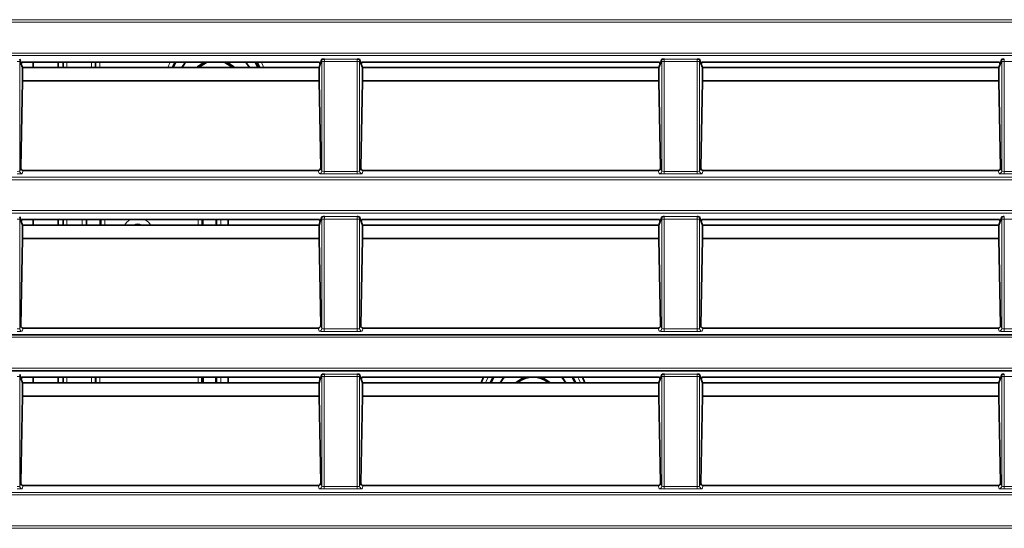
# Model space of a CAD drawing. Header units: millimetres. Extents: x 0 to 1118, y 0 to 864.
# Tile 112 of 256: x 163 to 183, y 479 to 489. Entities that reach past the tile are written whole.
import ezdxf

# ---------------------------------------------------------------- set-up
doc = ezdxf.new("R2010")
doc.units = ezdxf.units.MM

msp = doc.modelspace()

# ---------------------------------------------------------------- linework, layer by layer
at = {"color": 7, "linetype": 'Continuous', "lineweight": 18}
for p, q in [((35.9277, 489.2539), (225.0705, 489.2539)), ((225.0705, 489.204), (35.9277, 489.204)), ((35.9277, 488.5914), (225.0705, 488.5914)), ((225.0705, 488.5414), (35.9277, 488.5414)), ((163.375, 488.4244), (163.325, 488.4244)), ((163.375, 488.4244), (163.375, 486.2511)), ((164.3136, 488.4149), (164.3136, 488.3039)), ((164.8017, 488.3039), (164.8017, 488.4149)), ((164.8891, 488.3039), (164.8891, 488.4149)), ((164.964, 488.4149), (164.964, 488.3039)), ((166.3143, 488.3039), (166.3615, 488.4149)), ((166.4462, 488.4149), (166.3943, 488.3039)), ((169.4232, 488.4244), (169.3733, 488.4244)), ((169.3733, 486.2511), (169.3733, 488.4244)), ((170.075, 488.4244), (169.4232, 488.4244)), ((169.4232, 488.4244), (169.4232, 486.2459)), ((169.4249, 488.4743), (170.0733, 488.4743)), ((170.125, 488.4244), (170.075, 488.4244)), ((170.075, 486.2459), (170.075, 488.4244)), ((170.125, 488.4244), (170.125, 486.2511)), ((176.1732, 488.4244), (176.1233, 488.4244)), ((176.1233, 486.2511), (176.1233, 488.4244)), ((176.825, 488.4244), (176.1732, 488.4244)), ((176.1732, 488.4244), (176.1732, 486.2459)), ((176.1749, 488.4743), (176.8233, 488.4743)), ((176.875, 488.4244), (176.825, 488.4244)), ((176.825, 486.2459), (176.825, 488.4244)), ((176.875, 488.4244), (176.875, 486.2511)), ((182.9232, 488.4244), (182.8733, 488.4244)), ((182.8733, 486.2511), (182.8733, 488.4244)), ((183.575, 488.4244), (182.9232, 488.4244)), ((182.9232, 488.4244), (182.9232, 486.2459)), ((163.375, 486.2511), (163.3968, 486.3166)), ((163.4457, 486.2635), (163.425, 486.2011)), ((169.3233, 486.2011), (169.3025, 486.2635)), ((169.3514, 486.3166), (169.3733, 486.2511)), ((169.4232, 486.196), (169.4232, 486.2459)), ((169.4232, 486.2459), (170.075, 486.2459)), ((170.075, 486.196), (170.075, 486.2459)), ((170.125, 486.2511), (170.1468, 486.3166)), ((170.1957, 486.2635), (170.175, 486.2011)), ((176.0733, 486.2011), (176.0525, 486.2635)), ((176.1014, 486.3166), (176.1233, 486.2511)), ((176.1732, 486.196), (176.1732, 486.2459)), ((176.1732, 486.2459), (176.825, 486.2459)), ((176.825, 486.196), (176.825, 486.2459)), ((176.875, 486.2511), (176.8968, 486.3166)), ((176.9457, 486.2635), (176.925, 486.2011)), ((182.8233, 486.2011), (182.8025, 486.2635)), ((182.8514, 486.3166), (182.8733, 486.2511)), ((182.9232, 486.196), (182.9232, 486.2459)), ((182.9232, 486.2459), (183.575, 486.2459)), ((35.9277, 486.1289), (225.0705, 486.1289)), ((225.0705, 486.079), (35.9277, 486.079)), ((170.075, 486.196), (169.4232, 486.196)), ((176.825, 486.196), (176.1732, 486.196)), ((183.575, 486.196), (182.9232, 486.196)), ((35.9277, 485.4664), (225.0705, 485.4664)), ((225.0705, 485.4164), (35.9277, 485.4164)), ((163.375, 485.2994), (163.325, 485.2994)), ((163.375, 485.2994), (163.375, 483.1261)), ((164.3136, 485.2899), (164.3136, 485.1789)), ((164.6179, 485.1789), (164.6179, 485.2899)), ((164.6929, 485.2899), (164.6929, 485.1789)), ((164.9903, 485.1789), (164.9903, 485.2899)), ((165.0653, 485.2899), (165.0653, 485.1789)), ((166.9179, 485.1789), (166.9179, 485.2899)), ((166.9929, 485.2899), (166.9929, 485.1789)), ((167.2903, 485.1789), (167.2903, 485.2899)), ((167.3653, 485.2899), (167.3653, 485.1789)), ((169.4232, 485.2994), (169.3733, 485.2994)), ((169.3733, 483.1261), (169.3733, 485.2994)), ((170.075, 485.2994), (169.4232, 485.2994)), ((169.4232, 485.2994), (169.4232, 483.1209)), ((169.4249, 485.3493), (170.0733, 485.3493)), ((170.125, 485.2994), (170.075, 485.2994)), ((170.075, 483.1209), (170.075, 485.2994)), ((170.125, 485.2994), (170.125, 483.1261)), ((176.1732, 485.2994), (176.1233, 485.2994)), ((176.1233, 483.1261), (176.1233, 485.2994)), ((176.825, 485.2994), (176.1732, 485.2994)), ((176.1732, 485.2994), (176.1732, 483.1209)), ((176.1749, 485.3493), (176.8233, 485.3493)), ((176.875, 485.2994), (176.825, 485.2994)), ((176.825, 483.1209), (176.825, 485.2994)), ((176.875, 485.2994), (176.875, 483.1261)), ((182.9232, 485.2994), (182.8733, 485.2994)), ((182.8733, 483.1261), (182.8733, 485.2994)), ((183.575, 485.2994), (182.9232, 485.2994)), ((182.9232, 485.2994), (182.9232, 483.1209)), ((163.375, 483.1261), (163.3968, 483.1916)), ((163.4457, 483.1385), (163.425, 483.0761)), ((169.3233, 483.0761), (169.3025, 483.1385)), ((169.3514, 483.1916), (169.3733, 483.1261)), ((169.4232, 483.071), (169.4232, 483.1209)), ((169.4232, 483.1209), (170.075, 483.1209)), ((170.075, 483.071), (170.075, 483.1209)), ((170.125, 483.1261), (170.1468, 483.1916)), ((170.1957, 483.1385), (170.175, 483.0761)), ((176.0733, 483.0761), (176.0525, 483.1385)), ((176.1014, 483.1916), (176.1233, 483.1261)), ((176.1732, 483.071), (176.1732, 483.1209)), ((176.1732, 483.1209), (176.825, 483.1209)), ((176.825, 483.071), (176.825, 483.1209)), ((176.875, 483.1261), (176.8968, 483.1916)), ((176.9457, 483.1385), (176.925, 483.0761)), ((182.8233, 483.0761), (182.8025, 483.1385)), ((182.8514, 483.1916), (182.8733, 483.1261)), ((182.9232, 483.071), (182.9232, 483.1209)), ((182.9232, 483.1209), (183.575, 483.1209)), ((225.0705, 482.954), (141.2761, 482.954)), ((170.075, 483.071), (169.4232, 483.071)), ((176.825, 483.071), (176.1732, 483.071)), ((183.575, 483.071), (182.9232, 483.071)), ((141.2761, 482.3414), (225.0705, 482.3414)), ((163.375, 482.1744), (163.325, 482.1744)), ((163.375, 482.1744), (163.375, 480.0011)), ((164.3136, 482.1649), (164.3136, 482.0539)), ((164.8017, 482.0539), (164.8017, 482.1649)), ((164.964, 482.1649), (164.964, 482.0539)), ((166.9179, 482.0539), (166.9179, 482.1649)), ((167.2903, 482.0539), (167.2903, 482.1649)), ((167.3653, 482.1649), (167.3653, 482.0539)), ((169.4232, 482.1744), (169.3733, 482.1744)), ((169.3733, 480.0011), (169.3733, 482.1744)), ((170.075, 482.1744), (169.4232, 482.1744)), ((169.4232, 482.1744), (169.4232, 479.9959)), ((169.4249, 482.2243), (170.0733, 482.2243)), ((170.125, 482.1744), (170.075, 482.1744)), ((170.075, 479.9959), (170.075, 482.1744)), ((170.125, 482.1744), (170.125, 480.0011)), ((172.6255, 482.0539), (172.6771, 482.1649)), ((172.7634, 482.1649), (172.7066, 482.0539)), ((174.4266, 482.0539), (174.3698, 482.1649)), ((176.1732, 482.1744), (176.1233, 482.1744)), ((176.1233, 480.0011), (176.1233, 482.1744)), ((176.825, 482.1744), (176.1732, 482.1744)), ((176.1732, 482.1744), (176.1732, 479.9959)), ((176.1749, 482.2243), (176.8233, 482.2243)), ((176.875, 482.1744), (176.825, 482.1744)), ((176.825, 479.9959), (176.825, 482.1744)), ((176.875, 482.1744), (176.875, 480.0011)), ((182.9232, 482.1744), (182.8733, 482.1744)), ((182.8733, 480.0011), (182.8733, 482.1744)), ((183.575, 482.1744), (182.9232, 482.1744)), ((182.9232, 482.1744), (182.9232, 479.9959)), ((163.375, 480.0011), (163.3968, 480.0666)), ((163.4457, 480.0135), (163.425, 479.9511)), ((169.3233, 479.9511), (169.3025, 480.0135)), ((169.3514, 480.0666), (169.3733, 480.0011)), ((169.4232, 479.946), (169.4232, 479.9959)), ((169.4232, 479.9959), (170.075, 479.9959)), ((170.075, 479.946), (170.075, 479.9959)), ((170.125, 480.0011), (170.1468, 480.0666)), ((170.1957, 480.0135), (170.175, 479.9511)), ((176.0733, 479.9511), (176.0525, 480.0135)), ((176.1014, 480.0666), (176.1233, 480.0011)), ((176.1732, 479.946), (176.1732, 479.9959)), ((176.1732, 479.9959), (176.825, 479.9959)), ((176.825, 479.946), (176.825, 479.9959)), ((176.875, 480.0011), (176.8968, 480.0666)), ((176.9457, 480.0135), (176.925, 479.9511)), ((182.8233, 479.9511), (182.8025, 480.0135)), ((182.8514, 480.0666), (182.8733, 480.0011)), ((182.9232, 479.946), (182.9232, 479.9959)), ((182.9232, 479.9959), (183.575, 479.9959)), ((35.9277, 479.8789), (225.0705, 479.8789)), ((225.0705, 479.829), (35.9277, 479.829)), ((170.075, 479.946), (169.4232, 479.946)), ((176.825, 479.946), (176.1732, 479.946)), ((183.575, 479.946), (182.9232, 479.946)), ((35.9277, 479.2164), (225.0705, 479.2164)), ((225.0705, 479.1664), (35.9277, 479.1664))]:
    msp.add_line(p, q, dxfattribs=at)
at = {"color": 7, "linetype": 'Continuous', "lineweight": 35}
for p, q in [((163.3748, 488.4699), (163.4065, 488.3746)), ((163.4199, 488.4149), (163.4065, 488.3746)), ((163.4065, 488.3746), (163.4302, 488.3035)), ((169.3283, 488.4149), (163.4199, 488.4149)), ((163.6416, 488.4149), (163.6416, 488.3039)), ((164.1416, 488.4149), (164.1416, 488.3039)), ((164.2386, 488.3039), (164.2386, 488.4149)), ((164.8767, 488.4149), (164.8767, 488.3039)), ((166.4192, 488.3039), (166.4726, 488.4149)), ((166.666, 488.4149), (166.5969, 488.3039)), ((166.6673, 488.4149), (166.5981, 488.3039)), ((167.9351, 488.3039), (167.8659, 488.4149)), ((167.9363, 488.3039), (167.8673, 488.4149)), ((168.0524, 488.4149), (168.1063, 488.3039)), ((169.318, 488.3035), (169.3417, 488.3746)), ((169.3283, 488.4149), (169.3417, 488.3746)), ((169.3417, 488.3746), (169.3734, 488.4699)), ((170.1248, 488.4699), (170.1565, 488.3746)), ((170.1699, 488.4149), (170.1565, 488.3746)), ((170.1565, 488.3746), (170.1802, 488.3035)), ((176.0783, 488.4149), (170.1699, 488.4149)), ((176.068, 488.3035), (176.0917, 488.3746)), ((176.0783, 488.4149), (176.0917, 488.3746)), ((176.0917, 488.3746), (176.1234, 488.4699)), ((176.8748, 488.4699), (176.9065, 488.3746)), ((176.9199, 488.4149), (176.9065, 488.3746)), ((176.9065, 488.3746), (176.9302, 488.3035)), ((182.8283, 488.4149), (176.9199, 488.4149)), ((182.818, 488.3035), (182.8417, 488.3746)), ((182.8283, 488.4149), (182.8417, 488.3746)), ((182.8417, 488.3746), (182.8734, 488.4699)), ((169.3182, 488.3039), (163.43, 488.3039)), ((163.4302, 488.3035), (163.4302, 488.0398)), ((169.318, 488.0398), (169.318, 488.3035)), ((176.0682, 488.3039), (170.18, 488.3039)), ((170.1802, 488.3035), (170.1802, 488.0398)), ((176.068, 488.0398), (176.068, 488.3035)), ((182.8182, 488.3039), (176.93, 488.3039)), ((176.9302, 488.3035), (176.9302, 488.0398)), ((182.818, 488.0398), (182.818, 488.3035)), ((163.4302, 488.0398), (163.3968, 486.3166)), ((169.318, 488.0398), (163.4302, 488.0398)), ((169.3514, 486.3166), (169.318, 488.0398)), ((170.1802, 488.0398), (170.1468, 486.3166)), ((176.068, 488.0398), (170.1802, 488.0398)), ((176.1014, 486.3166), (176.068, 488.0398)), ((176.9302, 488.0398), (176.8968, 486.3166)), ((182.818, 488.0398), (176.9302, 488.0398)), ((182.8514, 486.3166), (182.818, 488.0398)), ((169.3025, 486.2635), (163.4457, 486.2635)), ((176.0525, 486.2635), (170.1957, 486.2635)), ((182.8025, 486.2635), (176.9457, 486.2635)), ((163.3748, 485.3449), (163.4065, 485.2496)), ((163.4199, 485.2899), (163.4065, 485.2496)), ((163.4065, 485.2496), (163.4302, 485.1785)), ((169.3283, 485.2899), (163.4199, 485.2899)), ((163.6416, 485.2899), (163.6416, 485.1789)), ((164.1416, 485.2899), (164.1416, 485.1789)), ((164.2386, 485.1789), (164.2386, 485.2899)), ((164.7003, 485.2899), (164.7003, 485.1789)), ((164.9742, 485.2899), (164.9742, 485.1789)), ((167.0091, 485.2899), (167.0091, 485.1789)), ((167.2742, 485.1789), (167.2742, 485.2899)), ((167.5166, 485.1789), (167.5166, 485.2899)), ((169.318, 485.1785), (169.3417, 485.2496)), ((169.3283, 485.2899), (169.3417, 485.2496)), ((169.3417, 485.2496), (169.3734, 485.3449)), ((170.1248, 485.3449), (170.1565, 485.2496)), ((170.1699, 485.2899), (170.1565, 485.2496)), ((170.1565, 485.2496), (170.1802, 485.1785)), ((176.0783, 485.2899), (170.1699, 485.2899)), ((176.068, 485.1785), (176.0917, 485.2496)), ((176.0783, 485.2899), (176.0917, 485.2496)), ((176.0917, 485.2496), (176.1234, 485.3449)), ((176.8748, 485.3449), (176.9065, 485.2496)), ((176.9199, 485.2899), (176.9065, 485.2496)), ((176.9065, 485.2496), (176.9302, 485.1785)), ((182.8283, 485.2899), (176.9199, 485.2899)), ((182.818, 485.1785), (182.8417, 485.2496)), ((182.8283, 485.2899), (182.8417, 485.2496)), ((182.8417, 485.2496), (182.8734, 485.3449)), ((169.3182, 485.1789), (163.43, 485.1789)), ((163.4302, 485.1785), (163.4302, 484.9148)), ((169.318, 484.9148), (169.318, 485.1785)), ((176.0682, 485.1789), (170.18, 485.1789)), ((170.1802, 485.1785), (170.1802, 484.9148)), ((176.068, 484.9148), (176.068, 485.1785)), ((182.8182, 485.1789), (176.93, 485.1789)), ((176.9302, 485.1785), (176.9302, 484.9148)), ((182.818, 484.9148), (182.818, 485.1785)), ((163.4302, 484.9148), (163.3968, 483.1916)), ((169.318, 484.9148), (163.4302, 484.9148)), ((169.3514, 483.1916), (169.318, 484.9148)), ((170.1802, 484.9148), (170.1468, 483.1916)), ((176.068, 484.9148), (170.1802, 484.9148)), ((176.1014, 483.1916), (176.068, 484.9148)), ((176.9302, 484.9148), (176.8968, 483.1916)), ((182.818, 484.9148), (176.9302, 484.9148)), ((182.8514, 483.1916), (182.818, 484.9148)), ((169.3025, 483.1385), (163.4457, 483.1385)), ((176.0525, 483.1385), (170.1957, 483.1385)), ((182.8025, 483.1385), (176.9457, 483.1385)), ((141.3112, 483.0039), (225.0705, 483.0039)), ((225.0705, 482.2914), (141.3112, 482.2914)), ((163.3748, 482.2199), (163.4065, 482.1246)), ((163.4199, 482.1649), (163.4065, 482.1246)), ((163.4065, 482.1246), (163.4302, 482.0535)), ((169.3283, 482.1649), (163.4199, 482.1649)), ((163.6416, 482.1649), (163.6416, 482.0539)), ((164.1416, 482.1649), (164.1416, 482.0539)), ((164.2386, 482.0539), (164.2386, 482.1649)), ((164.8767, 482.1649), (164.8767, 482.0539)), ((164.8891, 482.0539), (164.8891, 482.1649)), ((166.9929, 482.1649), (166.9929, 482.0539)), ((167.016, 482.0539), (167.016, 482.1649)), ((167.2672, 482.0539), (167.2672, 482.1649)), ((167.5166, 482.0539), (167.5166, 482.1649)), ((169.318, 482.0535), (169.3417, 482.1246)), ((169.3283, 482.1649), (169.3417, 482.1246)), ((169.3417, 482.1246), (169.3734, 482.2199)), ((170.1248, 482.2199), (170.1565, 482.1246)), ((170.1699, 482.1649), (170.1565, 482.1246)), ((170.1565, 482.1246), (170.1802, 482.0535)), ((176.0783, 482.1649), (170.1699, 482.1649)), ((172.5843, 482.1649), (172.5373, 482.0539)), ((172.7318, 482.0539), (172.7904, 482.1649)), ((172.9897, 482.1649), (172.913, 482.0539)), ((172.9911, 482.1649), (172.9142, 482.0539)), ((174.219, 482.0539), (174.1421, 482.1649)), ((174.2202, 482.0539), (174.1435, 482.1649)), ((174.3428, 482.1649), (174.4014, 482.0539)), ((174.5959, 482.0539), (174.5489, 482.1649)), ((176.068, 482.0535), (176.0917, 482.1246)), ((176.0783, 482.1649), (176.0917, 482.1246)), ((176.0917, 482.1246), (176.1234, 482.2199)), ((176.8748, 482.2199), (176.9065, 482.1246)), ((176.9199, 482.1649), (176.9065, 482.1246)), ((176.9065, 482.1246), (176.9302, 482.0535)), ((182.8283, 482.1649), (176.9199, 482.1649)), ((182.818, 482.0535), (182.8417, 482.1246)), ((182.8283, 482.1649), (182.8417, 482.1246)), ((182.8417, 482.1246), (182.8734, 482.2199)), ((169.3182, 482.0539), (163.43, 482.0539)), ((163.4302, 482.0535), (163.4302, 481.7898)), ((169.318, 481.7898), (169.318, 482.0535)), ((176.0682, 482.0539), (170.18, 482.0539)), ((170.1802, 482.0535), (170.1802, 481.7898)), ((176.068, 481.7898), (176.068, 482.0535)), ((182.8182, 482.0539), (176.93, 482.0539)), ((176.9302, 482.0535), (176.9302, 481.7898)), ((182.818, 481.7898), (182.818, 482.0535)), ((163.4302, 481.7898), (163.3968, 480.0666)), ((169.318, 481.7898), (163.4302, 481.7898)), ((169.3514, 480.0666), (169.318, 481.7898)), ((170.1802, 481.7898), (170.1468, 480.0666)), ((176.068, 481.7898), (170.1802, 481.7898)), ((176.1014, 480.0666), (176.068, 481.7898)), ((176.9302, 481.7898), (176.8968, 480.0666)), ((182.818, 481.7898), (176.9302, 481.7898)), ((182.8514, 480.0666), (182.818, 481.7898)), ((169.3025, 480.0135), (163.4457, 480.0135)), ((176.0525, 480.0135), (170.1957, 480.0135)), ((182.8025, 480.0135), (176.9457, 480.0135))]:
    msp.add_line(p, q, dxfattribs=at)
at = {"color": 7, "linetype": 'Continuous', "lineweight": 35, "flags": 128}
for points in [[(166.8911, 488.3039), (166.9084, 488.3221), (167.0358, 488.4149)], [(167.1034, 488.4149), (167.0831, 488.407), (166.9284, 488.3039)], [(167.6048, 488.3039), (167.4501, 488.407), (167.4298, 488.4149)], [(167.4974, 488.4149), (167.6248, 488.3221), (167.6421, 488.3039)], [(168.1389, 488.3039), (168.1363, 488.3106), (168.0871, 488.4149)], [(173.2206, 482.0539), (173.3728, 482.1519), (173.4075, 482.1649)], [(173.7257, 482.1649), (173.7605, 482.1519), (173.9126, 482.0539)]]:
    msp.add_lwpolyline(points, dxfattribs=at)
at = {"color": 7, "linetype": 'Continuous', "lineweight": 18, "flags": 128}
for points in [[(168.1717, 488.4149), (168.2059, 488.3384), (168.2189, 488.3039)], [(165.4552, 485.1789), (165.5008, 485.2372), (165.5715, 485.2899)], [(165.8617, 485.2899), (165.9324, 485.2372), (165.978, 485.1789)], [(174.4561, 482.1649), (174.4777, 482.1227), (174.5077, 482.0539)]]:
    msp.add_lwpolyline(points, dxfattribs=at)
at = {"color": 7, "linetype": 'Continuous', "lineweight": 18}
for centre, radius, start, end in [((163.425, 486.2512), 0.05, 180.09622, 269.97363), ((169.3232, 486.2512), 0.05, 270.02637, 359.90378), ((170.175, 486.2512), 0.05, 180.09622, 269.97363), ((176.0732, 486.2512), 0.05, 270.02637, 359.90378), ((176.925, 486.2512), 0.05, 180.09622, 269.97363), ((182.8232, 486.2512), 0.05, 270.02637, 359.90378), ((165.7166, 485.0214), 0.1806, 60.68382, 119.31618), ((163.425, 483.1262), 0.05, 180.09622, 269.97363), ((169.3232, 483.1262), 0.05, 270.02637, 359.90378), ((170.175, 483.1262), 0.05, 180.09622, 269.97363), ((176.0732, 483.1262), 0.05, 270.02637, 359.90378), ((176.925, 483.1262), 0.05, 180.09622, 269.97363), ((182.8232, 483.1262), 0.05, 270.02637, 359.90378), ((163.425, 480.0012), 0.05, 180.09622, 269.97363), ((169.3232, 480.0012), 0.05, 270.02637, 359.90378), ((170.175, 480.0012), 0.05, 180.09622, 269.97363), ((176.0732, 480.0012), 0.05, 270.02637, 359.90378), ((176.925, 480.0012), 0.05, 180.09622, 269.97363), ((182.8232, 480.0012), 0.05, 270.02637, 359.90378)]:
    msp.add_arc(centre, radius, start, end, dxfattribs=at)
at = {"color": 7, "linetype": 'Continuous', "lineweight": 35}
msp.add_arc((173.5666, 481.6839), 0.4796, 50.49295, 129.50705, dxfattribs=at)
at = {"color": 7, "linetype": 'Continuous', "lineweight": 18}
for centre, major_axis, ratio, start_param, end_param in [((163.3732, 488.4244), (0, 0.1), 0.0174551, 4.712389, 5.1841553), ((169.375, 488.4244), (0, 0.1), 0.0174551, 1.09903, 1.5707963), ((169.425, 488.4244), (0, 0.05), 0.0349101, 0.0523599, 1.5707963), ((170.0732, 488.4244), (0, 0.05), 0.0349101, 4.712389, 6.2308254), ((170.1232, 488.4244), (0, 0.1), 0.0174551, 4.712389, 5.1841553), ((176.125, 488.4244), (0, 0.1), 0.0174551, 1.09903, 1.5707963), ((176.175, 488.4244), (0, 0.05), 0.0349101, 0.0523599, 1.5707963), ((176.8232, 488.4244), (0, 0.05), 0.0349101, 4.712389, 6.2308254), ((176.8732, 488.4244), (0, 0.1), 0.0174551, 4.712389, 5.1841553), ((182.875, 488.4244), (0, 0.1), 0.0174551, 1.09903, 1.5707963), ((182.925, 488.4244), (0, 0.05), 0.0349101, 0.0523599, 1.5707963), ((163.325, 486.2512), (0.05, 0), 0.1048156, 4.712389, 6.265732), ((169.4232, 486.2512), (0.05, 0), 0.1048156, 3.1590459, 4.712389), ((170.075, 486.2512), (0.05, 0), 0.1048156, 4.712389, 6.265732), ((176.1732, 486.2512), (0.05, 0), 0.1048156, 3.1590459, 4.712389), ((176.825, 486.2512), (0.05, 0), 0.1048156, 4.712389, 6.265732), ((182.9232, 486.2512), (0.05, 0), 0.1048156, 3.1590459, 4.712389), ((163.325, 486.2012), (0.1, 0), 0.0524078, 4.712389, 6.265732), ((169.4232, 486.2012), (0.1, 0), 0.0524078, 3.1590459, 4.712389), ((170.075, 486.2012), (0.1, 0), 0.0524078, 4.712389, 6.265732), ((176.1732, 486.2012), (0.1, 0), 0.0524078, 3.1590459, 4.712389), ((176.825, 486.2012), (0.1, 0), 0.0524078, 4.712389, 6.265732), ((182.9232, 486.2012), (0.1, 0), 0.0524078, 3.1590459, 4.712389), ((163.3732, 485.2994), (0, 0.1), 0.0174551, 4.712389, 5.1841553), ((169.375, 485.2994), (0, 0.1), 0.0174551, 1.09903, 1.5707963), ((169.425, 485.2994), (0, 0.05), 0.0349101, 0.0523599, 1.5707963), ((170.0732, 485.2994), (0, 0.05), 0.0349101, 4.712389, 6.2308254), ((170.1232, 485.2994), (0, 0.1), 0.0174551, 4.712389, 5.1841553), ((176.125, 485.2994), (0, 0.1), 0.0174551, 1.09903, 1.5707963), ((176.175, 485.2994), (0, 0.05), 0.0349101, 0.0523599, 1.5707963), ((176.8232, 485.2994), (0, 0.05), 0.0349101, 4.712389, 6.2308254), ((176.8732, 485.2994), (0, 0.1), 0.0174551, 4.712389, 5.1841553), ((182.875, 485.2994), (0, 0.1), 0.0174551, 1.09903, 1.5707963), ((182.925, 485.2994), (0, 0.05), 0.0349101, 0.0523599, 1.5707963), ((163.325, 483.1262), (0.05, 0), 0.1048156, 4.712389, 6.265732), ((169.4232, 483.1262), (0.05, 0), 0.1048156, 3.1590459, 4.712389), ((170.075, 483.1262), (0.05, 0), 0.1048156, 4.712389, 6.265732), ((176.1732, 483.1262), (0.05, 0), 0.1048156, 3.1590459, 4.712389), ((176.825, 483.1262), (0.05, 0), 0.1048156, 4.712389, 6.265732), ((182.9232, 483.1262), (0.05, 0), 0.1048156, 3.1590459, 4.712389), ((163.325, 483.0762), (0.1, 0), 0.0524078, 4.712389, 6.265732), ((169.4232, 483.0762), (0.1, 0), 0.0524078, 3.1590459, 4.712389), ((170.075, 483.0762), (0.1, 0), 0.0524078, 4.712389, 6.265732), ((176.1732, 483.0762), (0.1, 0), 0.0524078, 3.1590459, 4.712389), ((176.825, 483.0762), (0.1, 0), 0.0524078, 4.712389, 6.265732), ((182.9232, 483.0762), (0.1, 0), 0.0524078, 3.1590459, 4.712389), ((163.3732, 482.1744), (0, 0.1), 0.0174551, 4.712389, 5.1841553), ((169.375, 482.1744), (0, 0.1), 0.0174551, 1.09903, 1.5707963), ((169.425, 482.1744), (0, 0.05), 0.0349101, 0.0523599, 1.5707963), ((170.0732, 482.1744), (0, 0.05), 0.0349101, 4.712389, 6.2308254), ((170.1232, 482.1744), (0, 0.1), 0.0174551, 4.712389, 5.1841553), ((176.125, 482.1744), (0, 0.1), 0.0174551, 1.09903, 1.5707963), ((176.175, 482.1744), (0, 0.05), 0.0349101, 0.0523599, 1.5707963), ((176.8232, 482.1744), (0, 0.05), 0.0349101, 4.712389, 6.2308254), ((176.8732, 482.1744), (0, 0.1), 0.0174551, 4.712389, 5.1841553), ((182.875, 482.1744), (0, 0.1), 0.0174551, 1.09903, 1.5707963), ((182.925, 482.1744), (0, 0.05), 0.0349101, 0.0523599, 1.5707963), ((163.325, 480.0012), (0.05, 0), 0.1048156, 4.712389, 6.265732), ((169.4232, 480.0012), (0.05, 0), 0.1048156, 3.1590459, 4.712389), ((170.075, 480.0012), (0.05, 0), 0.1048156, 4.712389, 6.265732), ((176.1732, 480.0012), (0.05, 0), 0.1048156, 3.1590459, 4.712389), ((176.825, 480.0012), (0.05, 0), 0.1048156, 4.712389, 6.265732), ((182.9232, 480.0012), (0.05, 0), 0.1048156, 3.1590459, 4.712389), ((163.325, 479.9512), (0.1, 0), 0.0524078, 4.712389, 6.265732), ((169.4232, 479.9512), (0.1, 0), 0.0524078, 3.1590459, 4.712389), ((170.075, 479.9512), (0.1, 0), 0.0524078, 4.712389, 6.265732), ((176.1732, 479.9512), (0.1, 0), 0.0524078, 3.1590459, 4.712389), ((176.825, 479.9512), (0.1, 0), 0.0524078, 4.712389, 6.265732), ((182.9232, 479.9512), (0.1, 0), 0.0524078, 3.1590459, 4.712389)]:
    msp.add_ellipse(centre, major_axis=major_axis, ratio=ratio, start_param=start_param, end_param=end_param, dxfattribs=at)
at = {"color": 7, "linetype": 'Continuous', "lineweight": 35}
for centre, major_axis, start_param, end_param in [((163.4468, 486.3166), (0.009, 0.0525), 1.7308547, 3.3007376), ((169.3014, 486.3166), (-0.009, 0.0525), 2.9824477, 4.5523306), ((170.1968, 486.3166), (0.009, 0.0525), 1.7308547, 3.3007376), ((176.0514, 486.3166), (-0.009, 0.0525), 2.9824477, 4.5523306), ((176.9468, 486.3166), (0.009, 0.0525), 1.7308547, 3.3007376), ((182.8014, 486.3166), (-0.009, 0.0525), 2.9824477, 4.5523306), ((163.4468, 483.1916), (0.009, 0.0525), 1.7308547, 3.3007376), ((169.3014, 483.1916), (-0.009, 0.0525), 2.9824477, 4.5523306), ((170.1968, 483.1916), (0.009, 0.0525), 1.7308547, 3.3007376), ((176.0514, 483.1916), (-0.009, 0.0525), 2.9824477, 4.5523306), ((176.9468, 483.1916), (0.009, 0.0525), 1.7308547, 3.3007376), ((182.8014, 483.1916), (-0.009, 0.0525), 2.9824477, 4.5523306), ((163.4468, 480.0666), (0.009, 0.0525), 1.7308547, 3.3007376), ((169.3014, 480.0666), (-0.009, 0.0525), 2.9824477, 4.5523306), ((170.1968, 480.0666), (0.009, 0.0525), 1.7308547, 3.3007376), ((176.0514, 480.0666), (-0.009, 0.0525), 2.9824477, 4.5523306), ((176.9468, 480.0666), (0.009, 0.0525), 1.7308547, 3.3007376), ((182.8014, 480.0666), (-0.009, 0.0525), 2.9824477, 4.5523306)]:
    msp.add_ellipse(centre, major_axis=major_axis, ratio=0.9373981, start_param=start_param, end_param=end_param, dxfattribs=at)
for points in [[(169.3734, 488.4699), (169.3737, 488.4708), (169.3807, 488.4716), (169.4001, 488.4731), (169.4126, 488.4737), (169.4249, 488.4743)], [(170.1248, 488.4699), (170.1245, 488.4708), (170.1175, 488.4716), (170.0981, 488.4731), (170.0856, 488.4737), (170.0733, 488.4743)], [(176.1234, 488.4699), (176.1237, 488.4708), (176.1307, 488.4716), (176.1501, 488.4731), (176.1626, 488.4737), (176.1749, 488.4743)], [(176.8748, 488.4699), (176.8745, 488.4708), (176.8675, 488.4716), (176.8481, 488.4731), (176.8356, 488.4737), (176.8233, 488.4743)], [(182.8734, 488.4699), (182.8737, 488.4708), (182.8807, 488.4716), (182.9001, 488.4731), (182.9126, 488.4737), (182.9249, 488.4743)], [(169.3734, 485.3449), (169.3737, 485.3458), (169.3807, 485.3466), (169.4001, 485.3481), (169.4126, 485.3487), (169.4249, 485.3493)], [(170.1248, 485.3449), (170.1245, 485.3458), (170.1175, 485.3466), (170.0981, 485.3481), (170.0856, 485.3487), (170.0733, 485.3493)], [(176.1234, 485.3449), (176.1237, 485.3458), (176.1307, 485.3466), (176.1501, 485.3481), (176.1626, 485.3487), (176.1749, 485.3493)], [(176.8748, 485.3449), (176.8745, 485.3458), (176.8675, 485.3466), (176.8481, 485.3481), (176.8356, 485.3487), (176.8233, 485.3493)], [(182.8734, 485.3449), (182.8737, 485.3458), (182.8807, 485.3466), (182.9001, 485.3481), (182.9126, 485.3487), (182.9249, 485.3493)], [(169.3734, 482.2199), (169.3737, 482.2208), (169.3807, 482.2216), (169.4001, 482.2231), (169.4126, 482.2237), (169.4249, 482.2243)], [(170.1248, 482.2199), (170.1245, 482.2208), (170.1175, 482.2216), (170.0981, 482.2231), (170.0856, 482.2237), (170.0733, 482.2243)], [(176.1234, 482.2199), (176.1237, 482.2208), (176.1307, 482.2216), (176.1501, 482.2231), (176.1626, 482.2237), (176.1749, 482.2243)], [(176.8748, 482.2199), (176.8745, 482.2208), (176.8675, 482.2216), (176.8481, 482.2231), (176.8356, 482.2237), (176.8233, 482.2243)], [(182.8734, 482.2199), (182.8737, 482.2208), (182.8807, 482.2216), (182.9001, 482.2231), (182.9126, 482.2237), (182.9249, 482.2243)]]:
    msp.add_open_spline(points, degree=3, knots=[0, 0, 0, 0, 0.5, 0.5, 1, 1, 1, 1], dxfattribs=at)

doc.saveas('drawing.dxf')
